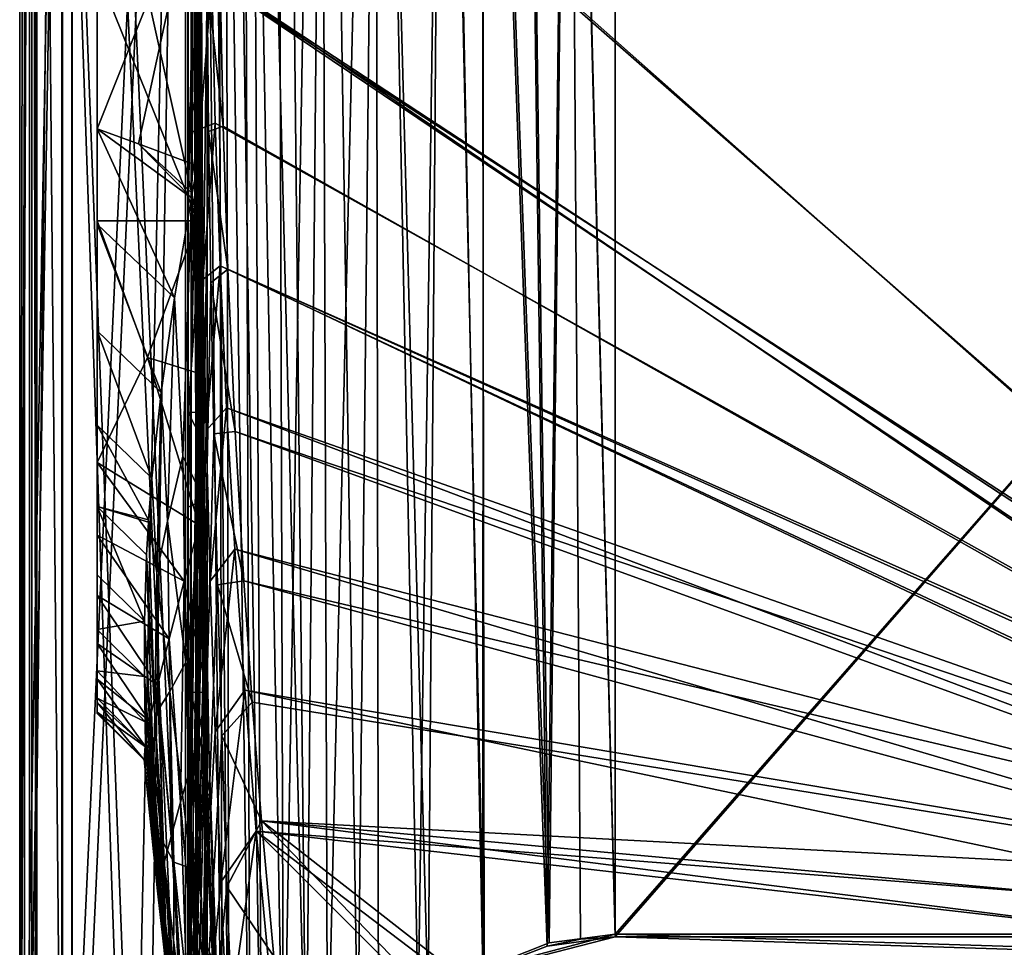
# Model space of a CAD drawing. Header units: metres. Extents: x -904 to 0, y -908 to 0.
# Tile 10 of 135: x -904 to -601, y -744 to -459. Entities that reach past the tile are written whole.
import ezdxf

# ---------------------------------------------------------------- set-up
doc = ezdxf.new("R2010")
doc.units = ezdxf.units.M

msp = doc.modelspace()

# ---------------------------------------------------------------- linework, layer by layer
at = {"layer": 'None0'}
for points in [[(-899.187134, -888.390259, 163.059692), (-899.187134, -888.390259, 168.059692), (-899.186829, -43.411888, 163.059692)], [(-899.187134, -888.390259, 168.059692), (-899.187134, -890.147583, 172.302338), (-899.186829, -43.411888, 163.059692)], [(-899.186829, -43.411888, 163.059692), (-899.187134, -890.147583, 172.302338), (-899.187134, -894.390259, 2063.059814)], [(-899.187134, -894.390259, 2063.059814), (-899.186829, -43.411888, 2063.059814), (-899.186829, -43.411888, 163.059692)], [(-899.187134, -894.390259, 2063.059814), (-871.344543, -849.975159, 2063.059814), (-899.186829, -43.411888, 2063.059814)], [(-899.186829, -43.411888, 163.059692), (-868.672241, -845.906982, 163.059692), (-899.187134, -888.390259, 163.059692)], [(-871.344543, -849.975159, 2063.059814), (-868.672241, -845.906982, 2063.059814), (-899.186829, -43.411888, 2063.059814)], [(-899.186829, -43.411888, 2063.059814), (-868.672241, -845.906982, 2063.059814), (-852.187439, -64.538887, 2063.059814)], [(-899.186829, -43.411888, 163.059692), (-852.187439, -64.538887, 163.059692), (-868.672241, -845.906982, 163.059692)], [(-868.672241, -845.906982, 2063.059814), (-864.603943, -843.234802, 2063.059814), (-852.187439, -64.538887, 2063.059814)], [(-852.187439, -64.538887, 163.059692), (-864.603943, -843.234802, 163.059692), (-868.672241, -845.906982, 163.059692)], [(-852.187439, -64.538887, 2063.059814), (-864.603943, -843.234802, 2063.059814), (-852.187439, -837.392517, 2063.059814)], [(-852.187439, -64.538887, 163.059692), (-852.187439, -837.392517, 163.059692), (-864.603943, -843.234802, 163.059692)], [(-852.187012, -406.370148, 183.651077), (-852.187012, -492.919098, 182.75032), (-852.187439, -64.538887, 163.059692)], [(-852.187439, -64.538887, 163.059692), (-852.187012, -492.919098, 182.75032), (-852.187439, -837.392517, 163.059692)], [(-852.187439, -837.392517, 2063.059814), (-852.187439, -426.39035, 2043.010376), (-852.187439, -64.538887, 2063.059814)], [(-880.187012, -264.281189, 1214.361938), (-880.187012, -263.677216, 1323.098755), (-880.187012, -658.91333, 1223.980225)], [(-880.187012, -658.91333, 1223.980225), (-880.187012, -263.677216, 1323.098755), (-880.187012, -646.2052, 1335.423584)], [(-880.187012, -263.677216, 1323.098755), (-880.187012, -267.007355, 1431.643433), (-880.187012, -646.2052, 1335.423584)], [(-880.187012, -268.829651, 1105.647095), (-880.187012, -264.281189, 1214.361938), (-880.187012, -667.393494, 1113.059937)], [(-880.187012, -667.393494, 1113.059937), (-880.187012, -264.281189, 1214.361938), (-880.187012, -658.91333, 1223.980225)], [(-880.187012, -646.2052, 1335.423584), (-880.187012, -267.007355, 1431.643433), (-880.187012, -629.342896, 1446.297119)], [(-880.187012, -267.007355, 1431.643433), (-880.187012, -274.245697, 1539.783691), (-880.187012, -629.342896, 1446.297119)], [(-880.187012, -277.317596, 997.16864), (-880.187012, -268.829651, 1105.647095), (-880.187012, -671.67627, 1005.619873)], [(-880.187012, -671.67627, 1005.619873), (-880.187012, -268.829651, 1105.647095), (-880.187012, -667.393494, 1113.059937)], [(-880.187012, -629.342896, 1446.297119), (-880.187012, -274.245697, 1539.783691), (-880.187012, -285.351318, 1647.310669)], [(-880.187012, -289.724365, 889.140259), (-880.187012, -277.317596, 997.16864), (-880.187012, -672.108826, 898.291931)], [(-880.187012, -672.108826, 898.291931), (-880.187012, -277.317596, 997.16864), (-880.187012, -671.67627, 1005.619873)], [(-880.187012, -285.351318, 1647.310669), (-880.187012, -300.268585, 1754.02002), (-880.187012, -629.342896, 1446.297119)], [(-880.187012, -306.013977, 781.773193), (-880.187012, -289.724365, 889.140259), (-880.187012, -668.715027, 791.281311)], [(-880.187012, -668.715027, 791.281311), (-880.187012, -289.724365, 889.140259), (-880.187012, -672.108826, 898.291931)], [(-880.187012, -300.268585, 1754.02002), (-880.187012, -416.108765, 1964.198364), (-880.187012, -629.342896, 1446.297119)], [(-880.187012, -326.135406, 675.275146), (-880.187012, -306.013977, 781.773193), (-880.187012, -661.533142, 684.790222)], [(-880.187012, -661.533142, 684.790222), (-880.187012, -306.013977, 781.773193), (-880.187012, -668.715027, 791.281311)], [(-880.187012, -350.02298, 569.848511), (-880.187012, -326.135406, 675.275146), (-880.187012, -650.571594, 578.653809)], [(-880.187012, -650.571594, 578.653809), (-880.187012, -326.135406, 675.275146), (-880.187012, -661.533142, 684.790222)], [(-880.187012, -635.758301, 472.439301), (-880.187012, -377.597046, 465.689606), (-880.187012, -350.02298, 569.848511)], [(-880.187012, -635.758301, 472.439301), (-880.187012, -350.02298, 569.848511), (-880.187012, -650.571594, 578.653809)], [(-880.187012, -408.764618, 362.987244), (-880.187012, -377.597046, 465.689606), (-880.187012, -635.758301, 472.439301)], [(-880.187012, -443.420349, 261.921661), (-880.187012, -408.764618, 362.987244), (-880.187012, -520.419434, 261.921661)], [(-880.187012, -408.764618, 362.987244), (-880.187012, -617.152771, 366.794464), (-880.187012, -520.419434, 261.921661)], [(-880.187012, -617.152771, 366.794464), (-880.187012, -408.764618, 362.987244), (-880.187012, -635.758301, 472.439301)], [(-852.187012, -492.919098, 182.75032), (-852.187012, -406.370148, 183.651077), (-848.117004, -438.644958, 183.594849)], [(-849.303589, -503.457855, 2022.556885), (-849.951172, -416.108765, 2022.114502), (-848.592712, -411.246643, 2041.985229)], [(-848.127197, -497.270294, 2042.600098), (-849.303589, -503.457855, 2022.556885), (-848.592712, -411.246643, 2041.985229)], [(-848.991211, -424.806854, 2042.411011), (-848.127197, -497.270294, 2042.600098), (-848.592712, -411.246643, 2041.985229)], [(-880.187012, -416.108765, 1964.198364), (-849.951172, -416.108765, 2022.114502), (-880.187012, -492.103821, 1964.198364)], [(-849.951172, -416.108765, 2022.114502), (-867.416016, -496.71405, 1988.68689), (-880.187012, -492.103821, 1964.198364)], [(-880.187012, -629.342896, 1446.297119), (-880.187012, -416.108765, 1964.198364), (-880.187012, -492.103821, 1964.198364)], [(-849.951172, -416.108765, 2022.114502), (-849.303589, -503.457855, 2022.556885), (-867.416016, -496.71405, 1988.68689)], [(-852.187439, -426.39035, 2043.010376), (-852.187439, -517.511047, 2042.942139), (-850.361023, -425.485504, 2042.667847)], [(-852.187439, -517.511047, 2042.942139), (-850.139038, -516.520813, 2042.60376), (-850.361023, -425.485504, 2042.667847)], [(-852.187439, -517.511047, 2042.942139), (-852.187439, -426.39035, 2043.010376), (-852.187439, -837.392517, 2063.059814)], [(-850.361023, -425.485504, 2042.667847), (-850.139038, -516.520813, 2042.60376), (-849.447815, -425.033081, 2042.496704)], [(-850.139038, -516.520813, 2042.60376), (-849.114868, -516.025635, 2042.434448), (-849.447815, -425.033081, 2042.496704)], [(-849.447815, -425.033081, 2042.496704), (-849.114868, -516.025635, 2042.434448), (-849.333679, -424.976532, 2042.47522)], [(-849.333679, -424.976532, 2042.47522), (-848.986816, -515.963745, 2042.41333), (-849.219543, -424.919952, 2042.453857)], [(-849.114868, -516.025635, 2042.434448), (-848.986816, -515.963745, 2042.41333), (-849.333679, -424.976532, 2042.47522)], [(-849.219543, -424.919952, 2042.453857), (-848.858826, -515.901855, 2042.392212), (-848.991211, -424.806854, 2042.411011)], [(-848.986816, -515.963745, 2042.41333), (-848.858826, -515.901855, 2042.392212), (-849.219543, -424.919952, 2042.453857)], [(-848.858826, -515.901855, 2042.392212), (-848.602783, -515.778076, 2042.349854), (-848.991211, -424.806854, 2042.411011)], [(-848.991211, -424.806854, 2042.411011), (-848.602783, -515.778076, 2042.349854), (-848.127197, -497.270294, 2042.600098)], [(-849.330811, -432.243439, 203.488113), (-867.34668, -438.720825, 237.455505), (-849.199219, -520.419434, 203.549026)], [(-848.117004, -438.644958, 183.594849), (-849.330811, -432.243439, 203.488113), (-848.072693, -473.187653, 183.351471)], [(-849.330811, -432.243439, 203.488113), (-849.199219, -520.419434, 203.549026), (-848.072693, -473.187653, 183.351471)], [(-867.34668, -438.720825, 237.455505), (-880.187012, -443.420349, 261.921661), (-849.199219, -520.419434, 203.549026)], [(-848.072693, -473.187653, 183.351471), (-852.187012, -492.919098, 182.75032), (-848.117004, -438.644958, 183.594849)], [(-849.199219, -520.419434, 203.549026), (-880.187012, -443.420349, 261.921661), (-880.187012, -520.419434, 261.921661)], [(-852.187012, -492.919098, 182.75032), (-848.072693, -473.187653, 183.351471), (-848.076111, -492.909973, 183.475128)], [(-848.072693, -473.187653, 183.351471), (-849.199219, -520.419434, 203.549026), (-848.076111, -492.909973, 183.475128)], [(-880.187012, -521.435364, 1879.537964), (-880.187012, -492.103821, 1964.198364), (-856.326294, -544.147278, 1887.028809)], [(-856.326294, -544.147278, 1887.028809), (-880.187012, -492.103821, 1964.198364), (-851.170532, -513.370728, 1990.497925)], [(-880.187012, -492.103821, 1964.198364), (-867.416016, -496.71405, 1988.68689), (-851.170532, -513.370728, 1990.497925)], [(-880.187012, -521.435364, 1879.537964), (-880.187012, -554.331116, 1773.207764), (-880.187012, -492.103821, 1964.198364)], [(-880.187012, -554.331116, 1773.207764), (-880.187012, -583.338928, 1665.413574), (-880.187012, -492.103821, 1964.198364)], [(-880.187012, -492.103821, 1964.198364), (-880.187012, -583.338928, 1665.413574), (-880.187012, -608.36792, 1556.369507)], [(-880.187012, -608.36792, 1556.369507), (-880.187012, -629.342896, 1446.297119), (-880.187012, -492.103821, 1964.198364)], [(-852.187012, -492.919098, 182.75032), (-852.187012, -579.403931, 185.593887), (-852.187439, -837.392517, 163.059692)], [(-848.080811, -520.417236, 183.97258), (-852.187012, -492.919098, 182.75032), (-848.076111, -492.909973, 183.475128)], [(-852.187012, -579.403931, 185.593887), (-852.187012, -492.919098, 182.75032), (-848.080811, -520.417236, 183.97258)], [(-849.199219, -520.419434, 203.549026), (-848.080811, -520.417236, 183.97258), (-848.076111, -492.909973, 183.475128)], [(-851.170532, -513.370728, 1990.497925), (-867.416016, -496.71405, 1988.68689), (-850.902527, -511.865814, 1995.321289)], [(-867.416016, -496.71405, 1988.68689), (-849.303589, -503.457855, 2022.556885), (-850.902527, -511.865814, 1995.321289)], [(-848.127197, -497.270294, 2042.600098), (-848.081665, -515.530884, 2042.225464), (-849.303589, -503.457855, 2022.556885)], [(-848.602783, -515.778076, 2042.349854), (-848.081665, -515.530884, 2042.225464), (-848.127197, -497.270294, 2042.600098)], [(-847.281982, -606.38092, 2038.010986), (-850.902527, -511.865814, 1995.321289), (-849.303589, -503.457855, 2022.556885)], [(-848.081665, -515.530884, 2042.225464), (-847.281982, -606.38092, 2038.010986), (-849.303589, -503.457855, 2022.556885)], [(-851.170532, -513.370728, 1990.497925), (-850.902527, -511.865814, 1995.321289), (-847.281982, -606.38092, 2038.010986)], [(-856.326294, -544.147278, 1887.028809), (-851.170532, -513.370728, 1990.497925), (-853.800415, -592.82666, 1935.146973)], [(-853.800415, -592.82666, 1935.146973), (-851.170532, -513.370728, 1990.497925), (-847.281982, -606.38092, 2038.010986)], [(-852.187439, -517.511047, 2042.942139), (-852.187439, -608.534424, 2038.723633), (-850.139038, -516.520813, 2042.60376)], [(-852.187439, -608.534424, 2038.723633), (-849.733887, -607.456055, 2038.364014), (-850.139038, -516.520813, 2042.60376)], [(-852.187439, -608.534424, 2038.723633), (-852.187439, -517.511047, 2042.942139), (-852.187439, -837.392517, 2063.059814)], [(-850.139038, -516.520813, 2042.60376), (-849.733887, -607.456055, 2038.364014), (-849.114868, -516.025635, 2042.434448)], [(-849.733887, -607.456055, 2038.364014), (-848.507141, -606.916931, 2038.184204), (-849.114868, -516.025635, 2042.434448)], [(-849.114868, -516.025635, 2042.434448), (-848.507141, -606.916931, 2038.184204), (-848.986816, -515.963745, 2042.41333)], [(-848.986816, -515.963745, 2042.41333), (-848.35376, -606.849487, 2038.161743), (-848.858826, -515.901855, 2042.392212)], [(-848.507141, -606.916931, 2038.184204), (-848.35376, -606.849487, 2038.161743), (-848.986816, -515.963745, 2042.41333)], [(-848.858826, -515.901855, 2042.392212), (-848.200439, -606.782104, 2038.139282), (-848.602783, -515.778076, 2042.349854)], [(-848.35376, -606.849487, 2038.161743), (-848.200439, -606.782104, 2038.139282), (-848.858826, -515.901855, 2042.392212)], [(-848.602783, -515.778076, 2042.349854), (-847.893738, -606.647339, 2038.09436), (-848.081665, -515.530884, 2042.225464)], [(-848.200439, -606.782104, 2038.139282), (-847.893738, -606.647339, 2038.09436), (-848.602783, -515.778076, 2042.349854)], [(-847.893738, -606.647339, 2038.09436), (-847.281982, -606.38092, 2038.010986), (-848.081665, -515.530884, 2042.225464)], [(-880.187012, -520.419434, 261.921661), (-880.187012, -617.152771, 366.794464), (-880.187012, -594.791321, 261.921661)], [(-880.187012, -520.419434, 261.921661), (-880.187012, -594.791321, 261.921661), (-864.621521, -562.457214, 233.558487)], [(-849.199219, -520.419434, 203.549026), (-880.187012, -520.419434, 261.921661), (-864.621521, -562.457214, 233.558487)], [(-849.05603, -567.309082, 205.195313), (-849.199219, -520.419434, 203.549026), (-864.621521, -562.457214, 233.558487)], [(-848.090942, -579.364624, 186.315063), (-852.187012, -579.403931, 185.593887), (-848.080811, -520.417236, 183.97258)], [(-849.199219, -520.419434, 203.549026), (-849.05603, -567.309082, 205.195313), (-848.080811, -520.417236, 183.97258)], [(-849.05603, -567.309082, 205.195313), (-848.090942, -579.364624, 186.315063), (-848.080811, -520.417236, 183.97258)], [(-880.187012, -554.331116, 1773.207764), (-880.187012, -521.435364, 1879.537964), (-860.497742, -573.227051, 1778.63269)], [(-860.497742, -573.227051, 1778.63269), (-880.187012, -521.435364, 1879.537964), (-856.326294, -544.147278, 1887.028809)], [(-860.497742, -573.227051, 1778.63269), (-856.326294, -544.147278, 1887.028809), (-858.55542, -612.856445, 1826.79248)], [(-858.55542, -612.856445, 1826.79248), (-856.326294, -544.147278, 1887.028809), (-853.800415, -592.82666, 1935.146973)], [(-880.187012, -583.338928, 1665.413574), (-880.187012, -554.331116, 1773.207764), (-863.382385, -599.64856, 1669.478638)], [(-863.382385, -599.64856, 1669.478638), (-880.187012, -554.331116, 1773.207764), (-860.497742, -573.227051, 1778.63269)], [(-880.187012, -594.791321, 261.921661), (-848.76123, -614.143799, 207.975098), (-864.621521, -562.457214, 233.558487)], [(-864.621521, -562.457214, 233.558487), (-848.76123, -614.143799, 207.975098), (-849.05603, -567.309082, 205.195313)], [(-849.05603, -567.309082, 205.195313), (-848.76123, -614.143799, 207.975098), (-848.090942, -579.364624, 186.315063)], [(-861.821167, -628.816467, 1717.703979), (-863.382385, -599.64856, 1669.478638), (-860.497742, -573.227051, 1778.63269)], [(-861.821167, -628.816467, 1717.703979), (-860.497742, -573.227051, 1778.63269), (-858.55542, -612.856445, 1826.79248)], [(-852.187439, -837.392517, 163.059692), (-852.187012, -579.403931, 185.593887), (-852.187012, -665.582397, 192.165726)], [(-852.187012, -579.403931, 185.593887), (-848.090942, -579.364624, 186.315063), (-848.092346, -587.427429, 186.771027)], [(-852.187012, -665.582397, 192.165726), (-852.187012, -579.403931, 185.593887), (-848.092346, -587.427429, 186.771027)], [(-848.76123, -614.143799, 207.975098), (-848.092346, -587.427429, 186.771027), (-848.090942, -579.364624, 186.315063)], [(-880.187012, -608.36792, 1556.369507), (-880.187012, -583.338928, 1665.413574), (-864.354553, -612.49762, 1611.472656)], [(-864.354553, -612.49762, 1611.472656), (-880.187012, -583.338928, 1665.413574), (-863.382385, -599.64856, 1669.478638)], [(-848.092346, -587.427429, 186.771027), (-847.724243, -610.250061, 188.304718), (-852.187012, -665.582397, 192.165726)], [(-848.76123, -614.143799, 207.975098), (-847.724243, -610.250061, 188.304718), (-848.092346, -587.427429, 186.771027)], [(-858.55542, -612.856445, 1826.79248), (-853.800415, -592.82666, 1935.146973), (-852.841064, -656.312073, 1934.539429)], [(-853.800415, -592.82666, 1935.146973), (-847.281982, -606.38092, 2038.010986), (-852.841064, -656.312073, 1934.539429)], [(-880.187012, -617.152771, 366.794464), (-853.340698, -631.379333, 302.513733), (-880.187012, -594.791321, 261.921661)], [(-853.340698, -631.379333, 302.513733), (-848.76123, -614.143799, 207.975098), (-880.187012, -594.791321, 261.921661)], [(-864.354553, -612.49762, 1611.472656), (-863.382385, -599.64856, 1669.478638), (-861.821167, -628.816467, 1717.703979)], [(-880.187012, -629.342896, 1446.297119), (-880.187012, -608.36792, 1556.369507), (-865.639771, -643.677551, 1448.752197)], [(-865.639771, -643.677551, 1448.752197), (-880.187012, -608.36792, 1556.369507), (-864.947205, -623.214478, 1559.823975)], [(-880.187012, -608.36792, 1556.369507), (-864.399109, -613.229431, 1608.060059), (-864.947205, -623.214478, 1559.823975)], [(-864.399109, -613.229431, 1608.060059), (-880.187012, -608.36792, 1556.369507), (-864.354553, -612.49762, 1611.472656)], [(-847.281982, -606.38092, 2038.010986), (-845.485657, -696.913086, 2029.44397), (-852.841064, -656.312073, 1934.539429)], [(-852.187439, -608.534424, 2038.723633), (-852.187439, -699.273804, 2030.363037), (-849.733887, -607.456055, 2038.364014)], [(-852.187439, -699.273804, 2030.363037), (-848.836487, -698.091736, 2029.903564), (-849.733887, -607.456055, 2038.364014)], [(-852.187439, -837.392517, 2063.059814), (-852.187439, -699.273804, 2030.363037), (-852.187439, -608.534424, 2038.723633)], [(-849.733887, -607.456055, 2038.364014), (-848.836487, -698.091736, 2029.903564), (-848.507141, -606.916931, 2038.184204)], [(-848.836487, -698.091736, 2029.903564), (-847.161011, -697.500732, 2029.67395), (-848.507141, -606.916931, 2038.184204)], [(-848.507141, -606.916931, 2038.184204), (-847.161011, -697.500732, 2029.67395), (-848.35376, -606.849487, 2038.161743)], [(-848.35376, -606.849487, 2038.161743), (-846.951599, -697.426819, 2029.645142), (-848.200439, -606.782104, 2038.139282)], [(-847.161011, -697.500732, 2029.67395), (-846.951599, -697.426819, 2029.645142), (-848.35376, -606.849487, 2038.161743)], [(-848.200439, -606.782104, 2038.139282), (-846.742188, -697.352966, 2029.616455), (-847.893738, -606.647339, 2038.09436)], [(-846.951599, -697.426819, 2029.645142), (-846.742188, -697.352966, 2029.616455), (-848.200439, -606.782104, 2038.139282)], [(-847.893738, -606.647339, 2038.09436), (-846.323303, -697.2052, 2029.559082), (-847.281982, -606.38092, 2038.010986)], [(-846.742188, -697.352966, 2029.616455), (-846.323303, -697.2052, 2029.559082), (-847.893738, -606.647339, 2038.09436)], [(-846.323303, -697.2052, 2029.559082), (-845.485657, -696.913086, 2029.44397), (-847.281982, -606.38092, 2038.010986)], [(-847.724243, -610.250061, 188.304718), (-846.452698, -665.505737, 193.174164), (-852.187012, -665.582397, 192.165726)], [(-847.724243, -610.250061, 188.304718), (-848.76123, -614.143799, 207.975098), (-846.452698, -665.505737, 193.174164)], [(-864.947205, -623.214478, 1559.823975), (-864.399109, -613.229431, 1608.060059), (-862.379761, -672.797241, 1608.060059)], [(-864.399109, -613.229431, 1608.060059), (-864.354553, -612.49762, 1611.472656), (-861.821167, -628.816467, 1717.703979)], [(-864.399109, -613.229431, 1608.060059), (-861.821167, -628.816467, 1717.703979), (-862.379761, -672.797241, 1608.060059)], [(-861.821167, -628.816467, 1717.703979), (-858.55542, -612.856445, 1826.79248), (-857.812805, -665.331177, 1825.986206)], [(-857.812805, -665.331177, 1825.986206), (-858.55542, -612.856445, 1826.79248), (-852.841064, -656.312073, 1934.539429)], [(-848.76123, -614.143799, 207.975098), (-853.340698, -631.379333, 302.513733), (-846.452698, -665.505737, 193.174164)], [(-880.187012, -635.758301, 472.439301), (-857.998596, -649.072266, 417.348236), (-880.187012, -617.152771, 366.794464)], [(-857.998596, -649.072266, 417.348236), (-853.340698, -631.379333, 302.513733), (-880.187012, -617.152771, 366.794464)], [(-865.639771, -643.677551, 1448.752197), (-864.947205, -623.214478, 1559.823975), (-862.804382, -690.572815, 1485.466431)], [(-862.804382, -690.572815, 1485.466431), (-864.947205, -623.214478, 1559.823975), (-862.379761, -672.797241, 1608.060059)], [(-880.187012, -646.2052, 1335.423584), (-880.187012, -629.342896, 1446.297119), (-865.639771, -643.677551, 1448.752197)], [(-861.821167, -628.816467, 1717.703979), (-861.014038, -670.310425, 1717.098022), (-862.379761, -672.797241, 1608.060059)], [(-861.014038, -670.310425, 1717.098022), (-861.821167, -628.816467, 1717.703979), (-857.812805, -665.331177, 1825.986206)], [(-853.340698, -631.379333, 302.513733), (-857.998596, -649.072266, 417.348236), (-854.469604, -699.417908, 422.375366)], [(-853.340698, -631.379333, 302.513733), (-854.469604, -699.417908, 422.375366), (-850.736755, -686.450134, 307.829742)], [(-846.452698, -665.505737, 193.174164), (-853.340698, -631.379333, 302.513733), (-850.736755, -686.450134, 307.829742)], [(-880.187012, -650.571594, 578.653809), (-861.619202, -663.376587, 532.691284), (-880.187012, -635.758301, 472.439301)], [(-861.619202, -663.376587, 532.691284), (-857.998596, -649.072266, 417.348236), (-880.187012, -635.758301, 472.439301)], [(-880.187012, -646.2052, 1335.423584), (-865.639771, -643.677551, 1448.752197), (-865.587158, -660.671265, 1337.347534)], [(-865.587158, -660.671265, 1337.347534), (-865.639771, -643.677551, 1448.752197), (-862.478027, -705.338074, 1362.329956)], [(-862.478027, -705.338074, 1362.329956), (-865.639771, -643.677551, 1448.752197), (-862.804382, -690.572815, 1485.466431)], [(-880.187012, -658.91333, 1223.980225), (-880.187012, -646.2052, 1335.423584), (-865.587158, -660.671265, 1337.347534)], [(-880.187012, -661.533142, 684.790222), (-864.093262, -674.376831, 648.426514), (-880.187012, -650.571594, 578.653809)], [(-864.093262, -674.376831, 648.426514), (-861.619202, -663.376587, 532.691284), (-880.187012, -650.571594, 578.653809)], [(-857.998596, -649.072266, 417.348236), (-861.619202, -663.376587, 532.691284), (-857.440613, -709.896545, 537.294556)], [(-857.998596, -649.072266, 417.348236), (-857.440613, -709.896545, 537.294556), (-854.469604, -699.417908, 422.375366)], [(-852.841064, -656.312073, 1934.539429), (-851.168579, -719.782349, 1933.936523), (-857.812805, -665.331177, 1825.986206)], [(-852.841064, -656.312073, 1934.539429), (-845.485657, -696.913086, 2029.44397), (-851.168579, -719.782349, 1933.936523)], [(-880.187012, -667.393494, 1113.059937), (-880.187012, -658.91333, 1223.980225), (-865.34021, -674.64325, 1215.206665)], [(-880.187012, -658.91333, 1223.980225), (-865.587158, -660.671265, 1337.347534), (-865.34021, -674.64325, 1215.206665)], [(-880.187012, -668.715027, 791.281311), (-865.349548, -682.126404, 764.444397), (-880.187012, -661.533142, 684.790222)], [(-865.349548, -682.126404, 764.444397), (-864.093262, -674.376831, 648.426514), (-880.187012, -661.533142, 684.790222)], [(-865.34021, -674.64325, 1215.206665), (-865.587158, -660.671265, 1337.347534), (-862.06897, -716.412842, 1238.671387)], [(-862.06897, -716.412842, 1238.671387), (-865.587158, -660.671265, 1337.347534), (-862.478027, -705.338074, 1362.329956)], [(-861.619202, -663.376587, 532.691284), (-864.093262, -674.376831, 648.426514), (-859.569397, -717.948303, 652.50177)], [(-861.619202, -663.376587, 532.691284), (-859.569397, -717.948303, 652.50177), (-857.440613, -709.896545, 537.294556)], [(-857.812805, -665.331177, 1825.986206), (-856.54364, -717.796143, 1825.184814), (-861.014038, -670.310425, 1717.098022)], [(-851.168579, -719.782349, 1933.936523), (-856.54364, -717.796143, 1825.184814), (-857.812805, -665.331177, 1825.986206)], [(-852.187012, -665.582397, 192.165726), (-852.187012, -751.215027, 202.428955), (-852.187439, -837.392517, 163.059692)], [(-852.187012, -665.582397, 192.165726), (-846.452698, -665.505737, 193.174164), (-852.187012, -751.215027, 202.428955)], [(-846.452698, -665.505737, 193.174164), (-843.458862, -750.669495, 203.906021), (-852.187012, -751.215027, 202.428955)], [(-847.480164, -741.310974, 314.942963), (-846.452698, -665.505737, 193.174164), (-850.736755, -686.450134, 307.829742)], [(-843.458862, -750.669495, 203.906021), (-846.452698, -665.505737, 193.174164), (-847.480164, -741.310974, 314.942963)], [(-865.244324, -682.361023, 1113.059937), (-880.187012, -667.393494, 1113.059937), (-865.244995, -682.310608, 1113.922607)], [(-880.187012, -667.393494, 1113.059937), (-865.34021, -674.64325, 1215.206665), (-865.244995, -682.310608, 1113.922607)], [(-880.187012, -667.393494, 1113.059937), (-865.244324, -682.361023, 1113.059937), (-880.187012, -671.67627, 1005.619873)], [(-880.187012, -672.108826, 898.291931), (-865.682739, -686.319458, 880.649841), (-880.187012, -668.715027, 791.281311)], [(-865.682739, -686.319458, 880.649841), (-865.349548, -682.126404, 764.444397), (-880.187012, -668.715027, 791.281311)], [(-865.244324, -682.361023, 1113.059937), (-865.625244, -686.418701, 996.931213), (-880.187012, -671.67627, 1005.619873)], [(-880.187012, -671.67627, 1005.619873), (-865.625244, -686.418701, 996.931213), (-880.187012, -672.108826, 898.291931)], [(-865.625244, -686.418701, 996.931213), (-865.682739, -686.319458, 880.649841), (-880.187012, -672.108826, 898.291931)], [(-862.379761, -672.797241, 1608.060059), (-861.014038, -670.310425, 1717.098022), (-859.840271, -711.796265, 1716.494751)], [(-861.014038, -670.310425, 1717.098022), (-856.54364, -717.796143, 1825.184814), (-859.840271, -711.796265, 1716.494751)], [(-864.093262, -674.376831, 648.426514), (-865.349548, -682.126404, 764.444397), (-860.80365, -723.612183, 767.916626)], [(-865.244995, -682.310608, 1113.922607), (-865.34021, -674.64325, 1215.206665), (-861.660828, -723.695862, 1114.633179)], [(-861.660828, -723.695862, 1114.633179), (-865.34021, -674.64325, 1215.206665), (-862.06897, -716.412842, 1238.671387)], [(-864.093262, -674.376831, 648.426514), (-860.80365, -723.612183, 767.916626), (-859.569397, -717.948303, 652.50177)], [(-862.379761, -672.797241, 1608.060059), (-859.473572, -732.328369, 1608.060059), (-862.804382, -690.572815, 1485.466431)], [(-859.473572, -732.328369, 1608.060059), (-862.379761, -672.797241, 1608.060059), (-859.283569, -741.248535, 1651.453003)], [(-862.379761, -672.797241, 1608.060059), (-859.840271, -711.796265, 1716.494751), (-859.283569, -741.248535, 1651.453003)], [(-865.349548, -682.126404, 764.444397), (-865.682739, -686.319458, 880.649841), (-861.359863, -726.663757, 883.469299)], [(-865.625244, -686.418701, 996.931213), (-865.244324, -682.361023, 1113.059937), (-861.629089, -726.708252, 999.077698)], [(-865.349548, -682.126404, 764.444397), (-861.359863, -726.663757, 883.469299), (-860.80365, -723.612183, 767.916626)], [(-865.244324, -682.361023, 1113.059937), (-865.244995, -682.310608, 1113.922607), (-861.660828, -723.695862, 1114.633179)], [(-865.244324, -682.361023, 1113.059937), (-861.660828, -723.695862, 1114.633179), (-861.629089, -726.708252, 999.077698)], [(-861.359863, -726.663757, 883.469299), (-865.682739, -686.319458, 880.649841), (-861.629089, -726.708252, 999.077698)], [(-861.629089, -726.708252, 999.077698), (-865.682739, -686.319458, 880.649841), (-865.625244, -686.418701, 996.931213)], [(-850.736755, -686.450134, 307.829742), (-854.469604, -699.417908, 422.375366), (-850.267334, -749.568848, 429.04068)], [(-850.736755, -686.450134, 307.829742), (-850.267334, -749.568848, 429.04068), (-847.480164, -741.310974, 314.942963)], [(-859.473572, -732.328369, 1608.060059), (-859.311035, -743.704956, 1485.734863), (-862.804382, -690.572815, 1485.466431)], [(-862.804382, -690.572815, 1485.466431), (-859.311035, -743.704956, 1485.734863), (-862.478027, -705.338074, 1362.329956)], [(-845.485657, -696.913086, 2029.44397), (-842.769592, -786.917053, 2016.618042), (-851.168579, -719.782349, 1933.936523)], [(-842.769592, -786.917053, 2016.618042), (-845.485657, -696.913086, 2029.44397), (-846.323303, -697.2052, 2029.559082)], [(-854.469604, -699.417908, 422.375366), (-857.440613, -709.896545, 537.294556), (-852.567932, -756.237244, 543.376953)], [(-854.469604, -699.417908, 422.375366), (-852.567932, -756.237244, 543.376953), (-850.267334, -749.568848, 429.04068)], [(-852.187439, -699.273804, 2030.363037), (-852.1875, -789.54187, 2017.877441), (-848.836487, -698.091736, 2029.903564)], [(-852.1875, -789.54187, 2017.877441), (-846.577332, -787.978271, 2017.127197), (-848.836487, -698.091736, 2029.903564)], [(-852.1875, -789.54187, 2017.877441), (-852.187439, -699.273804, 2030.363037), (-852.187439, -837.392517, 2063.059814)], [(-848.836487, -698.091736, 2029.903564), (-846.577332, -787.978271, 2017.127197), (-847.161011, -697.500732, 2029.67395)], [(-847.161011, -697.500732, 2029.67395), (-842.769592, -786.917053, 2016.618042), (-846.951599, -697.426819, 2029.645142)], [(-846.577332, -787.978271, 2017.127197), (-842.769592, -786.917053, 2016.618042), (-847.161011, -697.500732, 2029.67395)], [(-842.769592, -786.917053, 2016.618042), (-846.742188, -697.352966, 2029.616455), (-846.951599, -697.426819, 2029.645142)], [(-846.742188, -697.352966, 2029.616455), (-842.769592, -786.917053, 2016.618042), (-846.323303, -697.2052, 2029.559082)], [(-859.311035, -743.704956, 1485.734863), (-858.668884, -753.159241, 1363.062988), (-862.478027, -705.338074, 1362.329956)], [(-862.478027, -705.338074, 1362.329956), (-858.668884, -753.159241, 1363.062988), (-862.06897, -716.412842, 1238.671387)], [(-856.54364, -717.796143, 1825.184814), (-856.670837, -762.674988, 1775.101929), (-859.840271, -711.796265, 1716.494751)], [(-856.670837, -762.674988, 1775.101929), (-858.711182, -749.526428, 1694.969727), (-859.840271, -711.796265, 1716.494751)], [(-859.840271, -711.796265, 1716.494751), (-858.711182, -749.526428, 1694.969727), (-859.283569, -741.248535, 1651.453003)], [(-857.440613, -709.896545, 537.294556), (-859.569397, -717.948303, 652.50177), (-854.330627, -761.355713, 657.897217)], [(-857.440613, -709.896545, 537.294556), (-854.330627, -761.355713, 657.897217), (-852.567932, -756.237244, 543.376953)], [(-858.668884, -753.159241, 1363.062988), (-857.973938, -760.256714, 1240.057617), (-862.06897, -716.412842, 1238.671387)], [(-862.06897, -716.412842, 1238.671387), (-857.973938, -760.256714, 1240.057617), (-861.660828, -723.695862, 1114.633179)], [(-859.569397, -717.948303, 652.50177), (-860.80365, -723.612183, 767.916626), (-855.522156, -764.949341, 772.549988)], [(-859.569397, -717.948303, 652.50177), (-855.522156, -764.949341, 772.549988), (-854.330627, -761.355713, 657.897217)], [(-853.327698, -773.302856, 1855.601929), (-856.670837, -762.674988, 1775.101929), (-856.54364, -717.796143, 1825.184814)], [(-851.168579, -719.782349, 1933.936523), (-853.327698, -773.302856, 1855.601929), (-856.54364, -717.796143, 1825.184814)], [(-851.168579, -719.782349, 1933.936523), (-848.675537, -781.400574, 1936.376221), (-853.327698, -773.302856, 1855.601929)], [(-842.769592, -786.917053, 2016.618042), (-848.675537, -781.400574, 1936.376221), (-851.168579, -719.782349, 1933.936523)], [(-861.629089, -726.708252, 999.077698), (-861.660828, -723.695862, 1114.633179), (-857.279541, -764.932739, 1116.809937)], [(-861.660828, -723.695862, 1114.633179), (-857.973938, -760.256714, 1240.057617), (-857.279541, -764.932739, 1116.809937)], [(-860.80365, -723.612183, 767.916626), (-861.359863, -726.663757, 883.469299), (-856.280701, -766.874756, 887.290833)], [(-860.80365, -723.612183, 767.916626), (-856.280701, -766.874756, 887.290833), (-855.522156, -764.949341, 772.549988)], [(-856.855957, -766.879822, 1002.067261), (-861.359863, -726.663757, 883.469299), (-861.629089, -726.708252, 999.077698)], [(-861.629089, -726.708252, 999.077698), (-857.279541, -764.932739, 1116.809937), (-856.855957, -766.879822, 1002.067261)], [(-856.280701, -766.874756, 887.290833), (-861.359863, -726.663757, 883.469299), (-856.855957, -766.879822, 1002.067261)], [(-857.509888, -767.155884, 1485.904663), (-859.473572, -732.328369, 1608.060059), (-856.168152, -784.883972, 1608.060059)], [(-859.473572, -732.328369, 1608.060059), (-857.509888, -767.155884, 1485.904663), (-859.311035, -743.704956, 1485.734863)], [(-859.283569, -741.248535, 1651.453003), (-855.985901, -789.338379, 1651.484009), (-859.473572, -732.328369, 1608.060059)], [(-855.985901, -789.338379, 1651.484009), (-856.168152, -784.883972, 1608.060059), (-859.473572, -732.328369, 1608.060059)], [(-858.711182, -749.526428, 1694.969727), (-855.612488, -793.471558, 1694.969727), (-859.283569, -741.248535, 1651.453003)], [(-855.612488, -793.471558, 1694.969727), (-855.985901, -789.338379, 1651.484009), (-859.283569, -741.248535, 1651.453003)], [(-850.267334, -749.568848, 429.04068), (-848.362366, -771.654907, 432.476105), (-847.480164, -741.310974, 314.942963)], [(-847.480164, -741.310974, 314.942963), (-848.362366, -771.654907, 432.476105), (-846.015686, -765.472412, 318.623901)], [(-846.015686, -765.472412, 318.623901), (-843.458862, -750.669495, 203.906021), (-847.480164, -741.310974, 314.942963)], [(-857.509888, -767.155884, 1485.904663), (-858.668884, -753.159241, 1363.062988), (-859.311035, -743.704956, 1485.734863)]]:
    msp.add_3dface(points, dxfattribs=at)
at = {"layer": 'None012346'}
for points in [[(-904.0047, 0), (-904.0047, -904.007874), (-902.477478, -1.527202, 175)], [(-900.269531, -3.735142), (-904.0047, -904.007874), (-904.0047, 0)], [(-904.0047, -904.007874), (-902.477478, -902.480652, 175), (-902.477478, -1.527202, 175)], [(-902.477478, -1.527202, 175), (-902.477478, -902.480652, 175), (-887.808289, -21.156561, 175)], [(-900.269531, -3.735142), (-900.269531, -900.272766), (-904.0047, -904.007874)], [(-900.269531, -900.272766), (-900.269531, -3.735142), (-898.768494, -898.771729, 172)], [(-900.269531, -3.735142), (-898.768494, -5.236164, 172), (-898.768494, -898.771729, 172)], [(-890.808289, -21.156561, 172), (-890.808289, -882.851196, 172), (-898.768494, -5.236164, 172)], [(-898.768494, -5.236164, 172), (-890.808289, -882.851196, 172), (-898.768494, -898.771729, 172)], [(-887.808289, -21.156561, 175), (-902.477478, -902.480652, 175), (-887.808289, -882.851196, 175)], [(-852.997375, -65.933052, 160.059708), (-852.997375, -838.075195, 160.059708), (-890.808289, -21.156561, 160.059708)], [(-890.808289, -21.156561, 160.059708), (-852.997375, -838.075195, 160.059708), (-890.808289, -882.851196, 160.059708)], [(-890.808289, -21.156561, 172), (-890.808289, -21.156561, 160.059708), (-890.808289, -882.851196, 172)], [(-890.808289, -21.156561, 160.059708), (-890.808289, -882.851196, 160.059708), (-890.808289, -882.851196, 172)], [(-887.808289, -882.851196, 175), (-887.808289, -882.851196, 163.059708), (-887.808289, -21.156561, 175)], [(-887.808289, -882.851196, 163.059708), (-887.808289, -21.156561, 163.059708), (-887.808289, -21.156561, 175)], [(-887.808289, -882.851196, 163.059708), (-851.22168, -839.286743, 163.059708), (-887.808289, -21.156561, 163.059708)], [(-851.22168, -839.286743, 163.059708), (-851.196777, -65.135635, 163.059708), (-887.808289, -21.156561, 163.059708)], [(-848.941895, -445.726074, 136.931274), (-848.4375, -492.117371, 136.350708), (-852.997375, -65.933052, 160.059708)], [(-852.997375, -65.933052, 160.059708), (-848.4375, -492.117371, 136.350708), (-852.997375, -838.075195, 160.059708)], [(-851.22168, -839.286743, 163.059708), (-846.315125, -446.429382, 139.342911), (-851.196777, -65.135635, 163.059708)], [(-845.314697, -356.196716, 116.153923), (-532.85614, -69.952972, 123.649483), (-452.00235, -701.143799, 107.12117)], [(-533.266968, -71.798462, 126.602188), (-842.800293, -356.543121, 119.145882), (-452.00235, -703.006531, 110.073418)], [(-844.886475, -445.980347, 113.802856), (-845.314697, -356.196716, 116.153923), (-452.00235, -701.143799, 107.12117)], [(-842.800293, -356.543121, 119.145882), (-842.353821, -446.758545, 116.783508), (-452.00235, -703.006531, 110.073418)], [(-845.862244, -492.947357, 138.861984), (-846.315125, -446.429382, 139.342911), (-851.22168, -839.286743, 163.059708)], [(-848.4375, -492.117371, 136.350708), (-848.941895, -445.726074, 136.931274), (-844.886475, -445.980347, 113.802856)], [(-843.877563, -490.322754, 112.641716), (-848.4375, -492.117371, 136.350708), (-844.886475, -445.980347, 113.802856)], [(-845.862244, -492.947357, 138.861984), (-841.376831, -491.281616, 115.61763), (-846.315125, -446.429382, 139.342911)], [(-841.376831, -491.281616, 115.61763), (-842.353821, -446.758545, 116.783508), (-846.315125, -446.429382, 139.342911)], [(-464.463654, -702.286743, 107.09124), (-843.877563, -490.322754, 112.641716), (-844.886475, -445.980347, 113.802856)], [(-464.463654, -702.286743, 107.09124), (-844.886475, -445.980347, 113.802856), (-452.00235, -701.143799, 107.12117)], [(-452.00235, -703.006531, 110.073418), (-842.353821, -446.758545, 116.783508), (-464.138885, -704.11969, 110.044273)], [(-842.353821, -446.758545, 116.783508), (-841.376831, -491.281616, 115.61763), (-464.138885, -704.11969, 110.044273)], [(-847.676453, -538.515747, 135.774841), (-848.4375, -492.117371, 136.350708), (-843.877563, -490.322754, 112.641716)], [(-842.35553, -534.305054, 111.489998), (-847.676453, -538.515747, 135.774841), (-843.877563, -490.322754, 112.641716)], [(-842.35553, -534.305054, 111.489998), (-843.877563, -490.322754, 112.641716), (-464.463654, -702.286743, 107.09124)], [(-848.4375, -492.117371, 136.350708), (-847.676453, -538.515747, 135.774841), (-852.997375, -838.075195, 160.059708)], [(-845.179443, -539.460754, 138.415405), (-845.862244, -492.947357, 138.861984), (-851.22168, -839.286743, 163.059708)], [(-839.916687, -535.261536, 114.465981), (-841.376831, -491.281616, 115.61763), (-845.862244, -492.947357, 138.861984)], [(-845.179443, -539.460754, 138.415405), (-839.916687, -535.261536, 114.465981), (-845.862244, -492.947357, 138.861984)], [(-464.138885, -704.11969, 110.044273), (-841.376831, -491.281616, 115.61763), (-839.916687, -535.261536, 114.465981)], [(-846.663086, -584.9151, 135.202789), (-847.676453, -538.515747, 135.774841), (-842.35553, -534.305054, 111.489998)], [(-840.328796, -577.997498, 110.345871), (-846.663086, -584.9151, 135.202789), (-842.35553, -534.305054, 111.489998)], [(-837.653748, -585.240784, 113.157227), (-839.916687, -535.261536, 114.465981), (-845.179443, -539.460754, 138.415405)], [(-840.328796, -577.997498, 110.345871), (-842.35553, -534.305054, 111.489998), (-477.209106, -705.950073, 106.995316)], [(-477.209106, -705.950073, 106.995316), (-842.35553, -534.305054, 111.489998), (-464.463654, -702.286743, 107.09124)], [(-464.138885, -704.11969, 110.044273), (-839.916687, -535.261536, 114.465981), (-476.552124, -707.6875, 109.950844)], [(-839.916687, -535.261536, 114.465981), (-837.653748, -585.240784, 113.157227), (-476.552124, -707.6875, 109.950844)], [(-852.997375, -838.075195, 160.059708), (-847.676453, -538.515747, 135.774841), (-846.663086, -584.9151, 135.202789)], [(-845.179443, -539.460754, 138.415405), (-851.22168, -839.286743, 163.059708), (-844.272278, -585.967468, 137.997681)], [(-844.272278, -585.967468, 137.997681), (-837.653748, -585.240784, 113.157227), (-845.179443, -539.460754, 138.415405)], [(-845.398865, -631.308167, 134.633224), (-846.663086, -584.9151, 135.202789), (-840.328796, -577.997498, 110.345871)], [(-837.800415, -621.498779, 109.206749), (-845.398865, -631.308167, 134.633224), (-840.328796, -577.997498, 110.345871)], [(-837.800415, -621.498779, 109.206749), (-840.328796, -577.997498, 110.345871), (-488.128265, -711.444336, 106.85144)], [(-488.128265, -711.444336, 106.85144), (-840.328796, -577.997498, 110.345871), (-477.209106, -705.950073, 106.995316)], [(-846.663086, -584.9151, 135.202789), (-845.398865, -631.308167, 134.633224), (-852.997375, -838.075195, 160.059708)], [(-851.22168, -839.286743, 163.059708), (-843.14624, -632.465576, 137.603333), (-844.272278, -585.967468, 137.997681)], [(-834.998535, -631.202759, 111.953667), (-837.653748, -585.240784, 113.157227), (-844.272278, -585.967468, 137.997681)], [(-843.14624, -632.465576, 137.603333), (-834.998535, -631.202759, 111.953667), (-844.272278, -585.967468, 137.997681)], [(-476.552124, -707.6875, 109.950844), (-837.653748, -585.240784, 113.157227), (-487.187408, -713.039001, 109.810707)], [(-837.653748, -585.240784, 113.157227), (-834.998535, -631.202759, 111.953667), (-487.187408, -713.039001, 109.810707)], [(-843.882751, -677.687317, 134.064804), (-845.398865, -631.308167, 134.633224), (-837.800415, -621.498779, 109.206749)], [(-834.768188, -664.913208, 108.069901), (-843.882751, -677.687317, 134.064804), (-837.800415, -621.498779, 109.206749)], [(-834.768188, -664.913208, 108.069901), (-837.800415, -621.498779, 109.206749), (-500.425354, -721.194397, 106.596123)], [(-500.425354, -721.194397, 106.596123), (-837.800415, -621.498779, 109.206749), (-488.128265, -711.444336, 106.85144)], [(-845.398865, -631.308167, 134.633224), (-843.882751, -677.687317, 134.064804), (-852.997375, -838.075195, 160.059708)], [(-841.804932, -678.953003, 137.2267), (-843.14624, -632.465576, 137.603333), (-851.22168, -839.286743, 163.059708)], [(-832.430176, -668.551636, 110.975655), (-834.998535, -631.202759, 111.953667), (-843.14624, -632.465576, 137.603333)], [(-841.804932, -678.953003, 137.2267), (-832.430176, -668.551636, 110.975655), (-843.14624, -632.465576, 137.603333)], [(-487.187408, -713.039001, 109.810707), (-834.998535, -631.202759, 111.953667), (-499.1633, -722.534546, 109.562057)], [(-834.998535, -631.202759, 111.953667), (-832.430176, -668.551636, 110.975655), (-499.1633, -722.534546, 109.562057)], [(-842.111816, -724.045715, 133.496368), (-843.882751, -677.687317, 134.064804), (-834.768188, -664.913208, 108.069901)], [(-831.226318, -708.327942, 106.933044), (-842.111816, -724.045715, 133.496368), (-834.768188, -664.913208, 108.069901)], [(-831.226318, -708.327942, 106.933044), (-834.768188, -664.913208, 108.069901), (-510.178772, -733.487244, 106.274223)], [(-510.178772, -733.487244, 106.274223), (-834.768188, -664.913208, 108.069901), (-500.425354, -721.194397, 106.596123)], [(-841.804932, -678.953003, 137.2267), (-829.558289, -705.071228, 110.019356), (-832.430176, -668.551636, 110.975655)], [(-499.1633, -722.534546, 109.562057), (-832.430176, -668.551636, 110.975655), (-829.558289, -705.071228, 110.019356)], [(-852.997375, -838.075195, 160.059708), (-843.882751, -677.687317, 134.064804), (-842.111816, -724.045715, 133.496368)], [(-851.22168, -839.286743, 163.059708), (-840.24469, -725.428101, 136.861465), (-841.804932, -678.953003, 137.2267)], [(-840.24469, -725.428101, 136.861465), (-829.558289, -705.071228, 110.019356), (-841.804932, -678.953003, 137.2267)], [(-825.827087, -746.890198, 108.924286), (-829.558289, -705.071228, 110.019356), (-840.24469, -725.428101, 136.861465)], [(-514.015442, -745.137939, 108.970169), (-829.558289, -705.071228, 110.019356), (-667.608093, -831.66803, 106.7043)], [(-667.608093, -831.66803, 106.7043), (-829.558289, -705.071228, 110.019356), (-711.298828, -828.312988, 106.792152)], [(-829.558289, -705.071228, 110.019356), (-825.827087, -746.890198, 108.924286), (-711.298828, -828.312988, 106.792152)], [(-514.015442, -745.137939, 108.970169), (-508.662079, -734.506348, 109.248566), (-829.558289, -705.071228, 110.019356)], [(-508.662079, -734.506348, 109.248566), (-499.1633, -722.534546, 109.562057), (-829.558289, -705.071228, 110.019356)], [(-840.083008, -770.377747, 132.927322), (-842.111816, -724.045715, 133.496368), (-831.226318, -708.327942, 106.933044)], [(-827.168579, -751.790588, 105.794937), (-840.083008, -770.377747, 132.927322), (-831.226318, -708.327942, 106.933044)], [(-515.674927, -744.40271, 105.988396), (-665.823181, -833.867004, 103.645691), (-831.226318, -708.327942, 106.933044)], [(-665.823181, -833.867004, 103.645691), (-709.303772, -830.411316, 103.736183), (-831.226318, -708.327942, 106.933044)], [(-831.226318, -708.327942, 106.933044), (-709.303772, -830.411316, 103.736183), (-827.168579, -751.790588, 105.794937)], [(-515.674927, -744.40271, 105.988396), (-831.226318, -708.327942, 106.933044), (-510.178772, -733.487244, 106.274223)], [(-852.997375, -838.075195, 160.059708), (-842.111816, -724.045715, 133.496368), (-840.083008, -770.377747, 132.927322)], [(-838.460999, -771.888733, 136.501175), (-840.24469, -725.428101, 136.861465), (-851.22168, -839.286743, 163.059708)], [(-838.460999, -771.888733, 136.501175), (-825.827087, -746.890198, 108.924286), (-840.24469, -725.428101, 136.861465)]]:
    msp.add_3dface(points, dxfattribs=at)
at = {"layer": 'None012347'}
for points in [[(-904.000732, -0.00234, 2051), (-888.000732, -16.00234, 2051), (-904.000732, -904.002319, 2051)], [(-904.000732, -0.00234, 2111.02002), (-904.000732, -904.002319, 2111.02002), (-901.000732, -3.00234, 2111.02002)], [(-904.000732, -904.002319, 2051), (-904.000732, -904.002319, 2111.02002), (-904.000732, -0.00234, 2051)], [(-904.000732, -904.002319, 2111.02002), (-904.000732, -0.00234, 2111.02002), (-904.000732, -0.00234, 2051)], [(-904.000732, -904.002319, 2111.02002), (-901.000732, -901.002319, 2111.02002), (-901.000732, -3.00234, 2111.02002)], [(-901.000732, -901.002319, 2053.855957), (-891.000732, -13.00234, 2053.855957), (-901.000732, -3.00234, 2053.855957)], [(-901.000732, -3.00234, 2053.855957), (-901.000732, -3.00234, 2111.02002), (-901.000732, -901.002319, 2053.855957)], [(-901.000732, -3.00234, 2111.02002), (-901.000732, -901.002319, 2111.02002), (-901.000732, -901.002319, 2053.855957)], [(-891.000732, -891.002319, 2053.855957), (-891.000732, -13.00234, 2053.855957), (-901.000732, -901.002319, 2053.855957)], [(-891.000732, -891.002319, 2065.280029), (-852.302734, -51.700359, 2065.280029), (-891.000732, -13.00234, 2065.280029)], [(-891.000732, -891.002319, 2053.855957), (-891.000732, -891.002319, 2065.280029), (-891.000732, -13.00234, 2053.855957)], [(-891.000732, -891.002319, 2065.280029), (-891.000732, -13.00234, 2065.280029), (-891.000732, -13.00234, 2053.855957)], [(-888.000732, -16.00234, 2051), (-888.000732, -888.002319, 2051), (-904.000732, -904.002319, 2051)], [(-888.000732, -16.00234, 2051), (-888.000732, -16.00234, 2063.023926), (-888.000732, -888.002319, 2051)], [(-888.000732, -16.00234, 2063.023926), (-888.000732, -888.002319, 2063.023926), (-888.000732, -888.002319, 2051)], [(-888.000732, -888.002319, 2063.023926), (-888.000732, -16.00234, 2063.023926), (-849.831848, -54.171215, 2063.023926)], [(-852.302734, -851.729614, 2065.280029), (-852.302734, -51.700359, 2065.280029), (-891.000732, -891.002319, 2065.280029)], [(-849.831848, -54.171215, 2063.023926), (-849.831848, -849.637817, 2063.023926), (-888.000732, -888.002319, 2063.023926)], [(-849.241943, -54.761124, 2076.154541), (-852.302734, -51.700359, 2065.280029), (-852.302734, -851.729614, 2065.280029)], [(-849.831848, -849.637817, 2063.023926), (-849.831848, -54.171215, 2063.023926), (-846.344177, -841.639221, 2075.415527)], [(-849.831848, -54.171215, 2063.023926), (-846.344177, -57.658901, 2075.415527), (-846.344177, -841.639221, 2075.415527)], [(-849.241943, -844.710632, 2076.154541), (-849.241943, -54.761124, 2076.154541), (-852.302734, -851.729614, 2065.280029)], [(-843.344299, -78.109268, 2092.53418), (-849.241943, -54.761124, 2076.154541), (-841.586365, -829.707947, 2096.332031)], [(-841.586365, -829.707947, 2096.332031), (-849.241943, -54.761124, 2076.154541), (-849.241943, -844.710632, 2076.154541)], [(-840.95166, -80.401321, 2090.575439), (-839.524658, -828.016907, 2093.742676), (-846.344177, -57.658901, 2075.415527)], [(-839.524658, -828.016907, 2093.742676), (-846.344177, -841.639221, 2075.415527), (-846.344177, -57.658901, 2075.415527)], [(-835.399841, -100.709, 2107.599121), (-843.344299, -78.109268, 2092.53418), (-833.113342, -816.792236, 2111.162354)], [(-833.113342, -816.792236, 2111.162354), (-843.344299, -78.109268, 2092.53418), (-841.586365, -829.707947, 2096.332031)], [(-833.251953, -102.697639, 2105.438232), (-829.49884, -812.702393, 2111.229248), (-840.95166, -80.401321, 2090.575439)], [(-829.49884, -812.702393, 2111.229248), (-839.524658, -828.016907, 2093.742676), (-840.95166, -80.401321, 2090.575439)], [(-824.878052, -122.588028, 2122.183594), (-835.399841, -100.709, 2107.599121), (-822.836487, -803.471863, 2124.568115)], [(-822.836487, -803.471863, 2124.568115), (-835.399841, -100.709, 2107.599121), (-833.113342, -816.792236, 2111.162354)], [(-823.009705, -124.28495, 2119.828125), (-815.798035, -795.591919, 2127.841064), (-833.251953, -102.697639, 2105.438232)], [(-815.798035, -795.591919, 2127.841064), (-829.49884, -812.702393, 2111.229248), (-833.251953, -102.697639, 2105.438232)], [(-811.430176, -143.358231, 2136.029053), (-824.878052, -122.588028, 2122.183594), (-822.836487, -803.471863, 2124.568115)], [(-815.798035, -795.591919, 2127.841064), (-823.009705, -124.28495, 2119.828125), (-809.879944, -144.792145, 2133.498291)], [(-811.430176, -143.358231, 2136.029053), (-822.836487, -803.471863, 2124.568115), (-809.27356, -788.35376, 2137.899902)], [(-799.927185, -779.094055, 2141.559082), (-815.798035, -795.591919, 2127.841064), (-809.879944, -144.792145, 2133.498291)], [(-794.586853, -162.383041, 2148.710938), (-811.430176, -143.358231, 2136.029053), (-809.27356, -788.35376, 2137.899902)], [(-799.927185, -779.094055, 2141.559082), (-809.879944, -144.792145, 2133.498291), (-793.395325, -163.596207, 2146.032959)], [(-794.586853, -162.383041, 2148.710938), (-809.27356, -788.35376, 2137.899902), (-793.603882, -773.559448, 2149.329102)], [(-781.396667, -763.430237, 2152.863525), (-799.927185, -779.094055, 2141.559082), (-793.395325, -163.596207, 2146.032959)], [(-773.812256, -178.563202, 2159.496582), (-794.586853, -162.383041, 2148.710938), (-778.274841, -761.606506, 2157.555176)], [(-778.274841, -761.606506, 2157.555176), (-794.586853, -162.383041, 2148.710938), (-793.603882, -773.559448, 2149.329102)], [(-781.396667, -763.430237, 2152.863525), (-793.395325, -163.596207, 2146.032959), (-773.014832, -179.61586, 2156.71167)], [(-761.036255, -751.202698, 2164.058838), (-773.812256, -178.563202, 2159.496582), (-778.274841, -761.606506, 2157.555176)], [(-761.838013, -185.039871, 2163.813721), (-773.812256, -178.563202, 2159.496582), (-761.036255, -751.202698, 2164.058838)], [(-761.495178, -750.813599, 2160.915527), (-781.396667, -763.430237, 2152.863525), (-773.014832, -179.61586, 2156.71167)], [(-761.495178, -750.813599, 2160.915527), (-773.014832, -179.61586, 2156.71167), (-761.243774, -186.040176, 2160.994141)], [(-741.717896, -743.66217, 2168.420166), (-748.854858, -190.038116, 2167.145752), (-761.838013, -185.039871, 2163.813721)], [(-741.717896, -743.66217, 2168.420166), (-761.838013, -185.039871, 2163.813721), (-761.036255, -751.202698, 2164.058838)], [(-741.013794, -742.718323, 2165.634766), (-761.495178, -750.813599, 2160.915527), (-761.243774, -186.040176, 2160.994141)], [(-741.013794, -742.718323, 2165.634766), (-761.243774, -186.040176, 2160.994141), (-748.46521, -191.004776, 2164.303467)], [(-735.050171, -193.22261, 2169.268311), (-748.854858, -190.038116, 2167.145752), (-741.717896, -743.66217, 2168.420166)], [(-734.85553, -194.173264, 2166.415527), (-741.013794, -742.718323, 2165.634766), (-748.46521, -191.004776, 2164.303467)], [(-731.371948, -741.539001, 2169.597168), (-735.050171, -193.22261, 2169.268311), (-741.717896, -743.66217, 2168.420166)], [(-720.773804, -194.320099, 2170), (-735.050171, -193.22261, 2169.268311), (-720.773804, -740.803284, 2170)], [(-735.050171, -193.22261, 2169.268311), (-731.371948, -741.539001, 2169.597168), (-720.773804, -740.803284, 2170)], [(-720.773804, -740.002319, 2167.144043), (-741.013794, -742.718323, 2165.634766), (-734.85553, -194.173264, 2166.415527)], [(-720.773804, -195.265991, 2167.144043), (-720.773804, -740.002319, 2167.144043), (-734.85553, -194.173264, 2166.415527)], [(-720.773804, -194.320099, 2170), (-720.773804, -740.803284, 2170), (-244.000732, -194.320099, 2170)], [(-720.773804, -740.803284, 2170), (-194.318497, -740.803284, 2170), (-244.000732, -194.320099, 2170)], [(-244.000732, -195.265991, 2167.144043), (-195.264389, -740.002319, 2167.144043), (-720.773804, -740.002319, 2167.144043)], [(-720.773804, -740.002319, 2167.144043), (-720.773804, -195.265991, 2167.144043), (-244.000732, -195.265991, 2167.144043)], [(-741.013794, -742.718323, 2165.634766), (-720.773804, -740.002319, 2167.144043), (-761.495178, -750.813599, 2160.915527)], [(-720.773804, -740.002319, 2167.144043), (-180.383408, -756.769409, 2157.224365), (-761.495178, -750.813599, 2160.915527)], [(-720.773804, -740.803284, 2170), (-761.036255, -751.202698, 2164.058838), (-179.282303, -757.840515, 2159.976807)], [(-741.717896, -743.66217, 2168.420166), (-761.036255, -751.202698, 2164.058838), (-720.773804, -740.803284, 2170)], [(-731.371948, -741.539001, 2169.597168), (-741.717896, -743.66217, 2168.420166), (-720.773804, -740.803284, 2170)], [(-720.773804, -740.002319, 2167.144043), (-195.264389, -740.002319, 2167.144043), (-180.383408, -756.769409, 2157.224365)], [(-194.318497, -740.803284, 2170), (-720.773804, -740.803284, 2170), (-179.282303, -757.840515, 2159.976807)]]:
    msp.add_3dface(points, dxfattribs=at)

doc.saveas('drawing.dxf')
